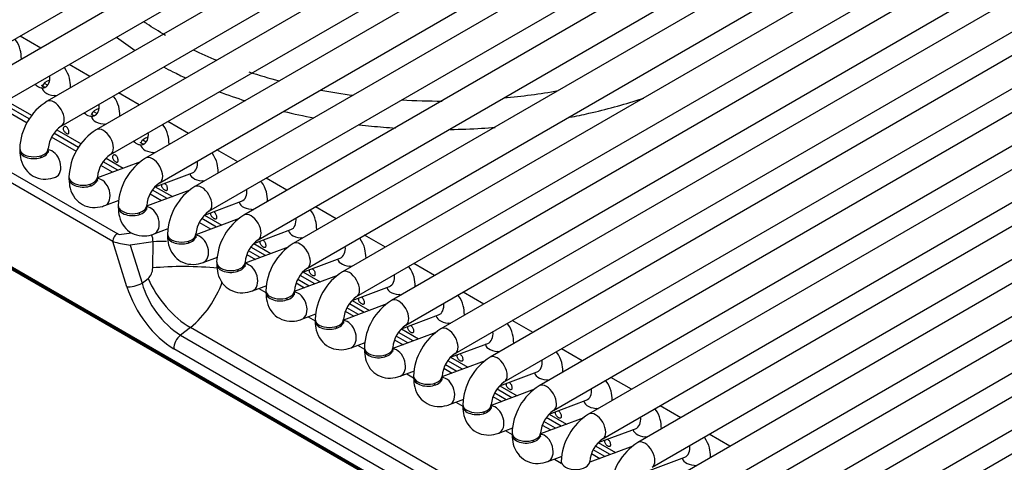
# Model space of a CAD drawing. Header units: millimetres. Extents: x 0 to 287, y 0 to 200.
# Tile 21 of 33: x 205.43 to 214.07, y 92.68 to 96.56. Entities that reach past the tile are written whole.
import ezdxf

# ---------------------------------------------------------------- set-up
doc = ezdxf.new("R2010")
doc.units = ezdxf.units.MM
doc.layers.add('134.132_BW4_CTM-', color=7, linetype='Continuous')
doc.layers.add('Standard', color=7, linetype='Continuous')

# ---------------------------------------------------------------- blocks, each defined once
blk = doc.blocks.new('SE')
at = {"layer": '134.132_BW4_CTM-', "color": 7, "linetype": 'Continuous'}
for p, q in [((194.2023, 101.6625), (206.2866, 94.6856)), ((206.2421, 94.6184), (194.1579, 101.5952)), ((204.9267, 96.1309), (214.0484, 101.3973)), ((214.3554, 101.3643), (205.2337, 96.0979)), ((205.3587, 95.8814), (214.4804, 101.1478)), ((214.7875, 101.1149), (205.6658, 95.8485)), ((223.0677, 84.168), (194.0056, 100.947)), ((194.0067, 100.9375), (223.0688, 84.1585)), ((194.0168, 100.9194), (223.0788, 84.1404)), ((205.7908, 95.632), (214.9125, 100.8984)), ((215.2195, 100.8655), (206.0978, 95.599)), ((206.2228, 95.3825), (215.3445, 100.6489)), ((215.6515, 100.616), (206.5299, 95.3496)), ((206.6549, 95.1331), (215.7765, 100.3995)), ((216.0836, 100.3666), (206.9619, 95.1002)), ((207.0869, 94.8837), (216.2086, 100.1501)), ((216.5156, 100.1171), (207.3939, 94.8507)), ((207.5189, 94.6342), (216.6406, 99.9006)), ((216.9477, 99.8677), (207.826, 94.6013)), ((207.951, 94.3848), (217.0727, 99.6512)), ((217.3797, 99.6183), (208.258, 94.3519)), ((208.383, 94.1353), (217.5047, 99.4017)), ((217.8118, 99.3688), (208.6901, 94.1024)), ((208.8151, 93.8859), (217.9368, 99.1523)), ((218.2438, 99.1194), (209.1221, 93.853)), ((209.2471, 93.6365), (218.3688, 98.9029)), ((218.6758, 98.8699), (209.5542, 93.6035)), ((209.6792, 93.387), (218.8008, 98.6534)), ((219.1079, 98.6205), (209.9862, 93.3541)), ((210.1112, 93.1376), (219.2329, 98.404)), ((219.5399, 98.3711), (210.4182, 93.1047)), ((210.5432, 92.8881), (219.6649, 98.1545)), ((219.972, 98.1216), (210.8503, 92.8552)), ((210.9753, 92.6387), (220.097, 97.9051)), ((220.404, 97.8722), (211.2823, 92.6058)), ((211.4073, 92.3893), (220.529, 97.6557)), ((220.836, 97.6227), (211.7144, 92.3563)), ((211.8394, 92.1398), (220.961, 97.4062)), ((221.2681, 97.3733), (212.1464, 92.1069)), ((212.2714, 91.8904), (221.3931, 97.1568)), ((221.7001, 97.1239), (212.5785, 91.8575)), ((205.6109, 96.3157), (205.4289, 96.4208)), ((206.0429, 96.0662), (205.8609, 96.1713)), ((205.6423, 96.0089), (205.6731, 95.9911)), ((205.6242, 95.961), (205.6142, 95.9668)), ((206.475, 95.8168), (206.2929, 95.9219)), ((205.3195, 95.8482), (205.5346, 95.724)), ((205.7424, 95.8927), (205.7317, 95.8989)), ((205.4921, 95.6577), (205.274, 95.7836)), ((205.5094, 95.694), (205.2951, 95.8177)), ((206.0743, 95.7595), (206.1051, 95.7417)), ((206.0562, 95.7116), (206.0463, 95.7173)), ((206.907, 95.5674), (206.725, 95.6725)), ((205.9414, 95.4445), (205.7271, 95.5682)), ((205.7516, 95.5988), (205.9667, 95.4746)), ((206.1745, 95.6433), (206.1638, 95.6495)), ((205.9241, 95.4082), (205.7061, 95.5341)), ((206.5064, 95.51), (206.5372, 95.4922)), ((206.4882, 95.4621), (206.4783, 95.4679)), ((206.6065, 95.3939), (206.5958, 95.4)), ((207.3391, 95.3179), (207.157, 95.423)), ((206.4872, 95.3187), (206.1078, 95.1769)), ((206.2882, 95.2443), (206.1592, 95.3188)), ((206.1836, 95.3493), (206.3351, 95.2619)), ((206.2395, 95.2261), (206.1381, 95.2847)), ((206.6155, 95.0998), (206.9419, 95.2217)), ((206.9203, 95.2127), (206.9193, 95.2133)), ((207.0385, 95.1444), (207.0279, 95.1506)), ((207.7711, 95.0685), (207.5891, 95.1736)), ((206.9192, 95.0692), (206.5399, 94.9275)), ((206.7202, 94.9949), (206.5912, 95.0693)), ((206.6158, 95.0998), (206.7672, 95.0124)), ((206.1734, 94.9345), (206.2982, 94.9812)), ((206.6716, 94.9767), (206.5702, 95.0353)), ((207.0476, 94.8503), (207.3739, 94.9723)), ((207.3523, 94.9633), (207.3513, 94.9638)), ((207.4706, 94.895), (207.4599, 94.9011)), ((208.2032, 94.819), (208.0211, 94.9241)), ((207.3513, 94.8198), (206.9719, 94.678)), ((207.1523, 94.7454), (207.0233, 94.8199)), ((207.0478, 94.8504), (207.1992, 94.763)), ((206.6054, 94.6851), (206.7303, 94.7317)), ((207.1036, 94.7272), (207.0022, 94.7858)), ((207.4796, 94.6009), (207.806, 94.7229)), ((207.7844, 94.7138), (207.7834, 94.7144)), ((206.3669, 94.2218), (206.2421, 94.6184)), ((206.2985, 94.6799), (206.4065, 94.6961)), ((207.9026, 94.6455), (207.892, 94.6517)), ((208.6352, 94.5696), (208.4532, 94.6747)), ((206.597, 94.6159), (206.3952, 94.5856)), ((206.3952, 94.5856), (206.4995, 94.254)), ((206.5936, 94.3867), (206.597, 94.6159)), ((207.7833, 94.5704), (207.404, 94.4286)), ((207.5357, 94.4778), (207.4342, 94.5364)), ((207.5843, 94.496), (207.4553, 94.5705)), ((207.4798, 94.601), (207.6313, 94.5135)), ((207.0375, 94.4356), (207.1623, 94.4823)), ((207.4194, 94.5054), (207.4941, 94.4623)), ((207.9117, 94.3514), (208.238, 94.4734)), ((208.2164, 94.4644), (208.2154, 94.465)), ((208.3347, 94.3961), (208.324, 94.4023)), ((209.0672, 94.3202), (208.8852, 94.4253)), ((206.4995, 94.254), (206.5526, 94.2954)), ((208.2154, 94.3209), (207.836, 94.1791)), ((207.9677, 94.2284), (207.8663, 94.2869)), ((208.0164, 94.2465), (207.8874, 94.321)), ((207.9119, 94.3515), (208.0633, 94.2641)), ((207.4695, 94.1862), (207.5944, 94.2328)), ((207.5261, 94.2073), (207.5868, 94.1723)), ((207.8514, 94.256), (207.9262, 94.2128)), ((208.3437, 94.102), (208.6701, 94.224)), ((208.6484, 94.2149), (208.6474, 94.2155)), ((208.3439, 94.1021), (208.4954, 94.0147)), ((208.7667, 94.1467), (208.756, 94.1528)), ((209.4993, 94.0707), (209.3172, 94.1758)), ((208.6474, 94.0715), (208.268, 93.9297)), ((208.3998, 93.9789), (208.2983, 94.0375)), ((208.4484, 93.9971), (208.3194, 94.0716)), ((207.9016, 93.9367), (208.0264, 93.9834)), ((207.9582, 93.9579), (208.0188, 93.9229)), ((208.2835, 94.0066), (208.3582, 93.9634)), ((208.7757, 93.8526), (209.1021, 93.9745)), ((209.0805, 93.9655), (209.0795, 93.9661)), ((209.9313, 93.8213), (209.7493, 93.9264)), ((206.9242, 93.8647), (206.8377, 93.7971)), ((210.4286, 91.8414), (206.9242, 93.8647)), ((208.776, 93.8526), (208.9274, 93.7652)), ((209.1988, 93.8972), (209.1881, 93.9034)), ((206.8377, 93.7971), (210.3421, 91.7739)), ((209.0794, 93.822), (208.7001, 93.6803)), ((208.7155, 93.7571), (208.7903, 93.714)), ((208.8318, 93.7295), (208.7304, 93.7881)), ((208.8804, 93.7477), (208.7514, 93.8221)), ((210.2837, 91.6555), (206.7793, 93.6788)), ((208.3336, 93.6873), (208.4584, 93.734)), ((208.3902, 93.7085), (208.4508, 93.6735)), ((209.2078, 93.6031), (209.5341, 93.7251)), ((209.5125, 93.7161), (209.5115, 93.7166)), ((210.3634, 93.5718), (210.1813, 93.6769)), ((209.208, 93.6032), (209.3594, 93.5158)), ((209.6308, 93.6478), (209.6201, 93.6539)), ((209.5115, 93.5726), (209.1321, 93.4308)), ((209.1475, 93.5077), (209.2223, 93.4645)), ((209.2638, 93.48), (209.1624, 93.5386)), ((209.3125, 93.4982), (209.1835, 93.5727)), ((208.7656, 93.4379), (208.8905, 93.4845)), ((208.8222, 93.459), (208.8829, 93.424)), ((209.6398, 93.3537), (209.9662, 93.4757)), ((209.9446, 93.4666), (209.9436, 93.4672)), ((210.7954, 93.3224), (210.6134, 93.4275)), ((209.9435, 93.3232), (209.5642, 93.1814)), ((209.7445, 93.2488), (209.6155, 93.3233)), ((209.6401, 93.3538), (209.7915, 93.2663)), ((210.0628, 93.3983), (210.0522, 93.4045)), ((209.1977, 93.1884), (209.3225, 93.2351)), ((209.5796, 93.2582), (209.6543, 93.2151)), ((209.6959, 93.2306), (209.5944, 93.2892)), ((209.2543, 93.2096), (209.3149, 93.1746)), ((210.0719, 93.1042), (210.3982, 93.2262)), ((210.3766, 93.2172), (210.3756, 93.2178)), ((210.4949, 93.1489), (210.4842, 93.1551)), ((211.2274, 93.073), (211.0454, 93.1781)), ((210.3756, 93.0737), (209.9962, 92.9319)), ((210.1766, 92.9993), (210.0476, 93.0738)), ((210.0721, 93.1043), (210.2235, 93.0169)), ((209.6297, 92.939), (209.7546, 92.9856)), ((210.0116, 93.0088), (210.0864, 92.9656)), ((210.1279, 92.9812), (210.0265, 93.0397)), ((210.5039, 92.8548), (210.8303, 92.9768)), ((209.6863, 92.9601), (209.747, 92.9251)), ((210.8087, 92.9677), (210.8077, 92.9683)), ((210.9269, 92.8995), (210.9162, 92.9056)), ((211.6595, 92.8235), (211.4774, 92.9286)), ((210.8076, 92.8243), (210.4283, 92.6825)), ((210.6086, 92.7499), (210.4796, 92.8244)), ((210.5041, 92.8549), (210.6556, 92.7675)), ((210.0618, 92.6895), (210.1866, 92.7362)), ((210.4437, 92.7594), (210.5184, 92.7162)), ((210.56, 92.7317), (210.4585, 92.7903)), ((210.936, 92.6054), (211.2623, 92.7273)), ((211.2407, 92.7183), (211.2397, 92.7189)), ((210.1184, 92.7107), (210.179, 92.6757))]:
    blk.add_line(p, q, dxfattribs=at)
for centre, radius, start, end in [((208.6075, 99.772), 3.8482, 244.45321, 247.82456), ((209.0245, 101.0539), 5.1962, 252.19998, 255.30367), ((209.0245, 101.0539), 5.1962, 259.40188, 262.56658), ((209.2946, 100.597), 4.7326, 274.60088, 280.42575), ((205.937, 95.4156), 0.5108, 122.06618, 177.93382), ((209.1113, 100.826), 4.9748, 266.18962, 270.24815), ((205.9421, 95.4127), 0.2664, 124.59893, 175.40107), ((206.369, 95.1662), 0.5108, 122.06618, 177.93382), ((206.3741, 95.1632), 0.2664, 124.59893, 175.40107), ((206.801, 94.9168), 0.5108, 122.06618, 177.93382), ((206.8061, 94.9138), 0.2664, 124.59893, 175.40107), ((207.2331, 94.6673), 0.5108, 122.06618, 177.93382), ((207.2382, 94.6644), 0.2664, 124.59893, 175.40107), ((207.6651, 94.4179), 0.5108, 122.06618, 177.93382), ((206.6921, 93.604), 1.0164, 88.82207, 95.3701), ((207.6702, 94.4149), 0.2664, 124.59893, 175.40107), ((208.0972, 94.1684), 0.5108, 122.06618, 177.93382), ((208.1023, 94.1655), 0.2664, 124.59893, 175.40107), ((208.5292, 93.919), 0.5108, 122.06618, 177.93382), ((207.2828, 94.4802), 0.8153, 196.1074, 236.90599), ((206.3325, 94.5769), 0.926, 309.7196, 340.25408), ((208.5343, 93.9161), 0.2664, 124.59893, 175.40107), ((208.9612, 93.6696), 0.5108, 122.06618, 177.93382), ((208.9664, 93.6666), 0.2664, 124.59893, 175.40107), ((209.3933, 93.4201), 0.5108, 122.06618, 177.93382), ((209.3984, 93.4172), 0.2664, 124.59893, 175.40107), ((209.8253, 93.1707), 0.5108, 122.06618, 177.93382), ((209.8304, 93.1677), 0.2664, 124.59893, 175.40107), ((210.2574, 92.9212), 0.5108, 122.06618, 177.93382), ((210.2625, 92.9183), 0.2664, 124.59893, 175.40107), ((210.6894, 92.6718), 0.5108, 122.06618, 177.93382), ((210.6945, 92.6689), 0.2664, 124.59893, 175.40107), ((211.1215, 92.4224), 0.5108, 122.06618, 177.93382)]:
    blk.add_arc(centre, radius, start, end, dxfattribs=at)
for centre, major_axis, ratio, start_param, end_param in [((205.316, 96.2199), (-0.125, 0), 0.57735, 3.109453, 3.141444), ((205.7481, 95.9705), (-0.125, 0), 0.57735, 5.194375, 6.084266), ((205.602, 96.0871), (0.0438, -0.1171), 0.668835, 0, 1.209241), ((205.602, 96.0871), (0.0438, -0.1171), 0.668835, 5.297032, 6.283185), ((205.7481, 95.9705), (-0.125, 0), 0.57735, 0.055036, 1.602936), ((205.7481, 95.9705), (-0.125, 0), 0.57735, 3.109453, 3.141444), ((205.7283, 95.7402), (-0.0625, 0.1083), 0.57735, 3.149658, 6.283185), ((206.034, 95.8377), (0.0438, -0.1171), 0.668835, 5.297032, 6.283185), ((206.1801, 95.721), (-0.125, 0), 0.57735, 5.194375, 6.084266), ((206.034, 95.8377), (0.0438, -0.1171), 0.668835, 0, 1.209241), ((206.1801, 95.721), (-0.125, 0), 0.57735, 0.055036, 1.602936), ((206.1801, 95.721), (-0.125, 0), 0.57735, 3.109453, 3.141444), ((206.1603, 95.4908), (-0.0625, 0.1083), 0.57735, 3.149658, 6.283185), ((206.4661, 95.5883), (0.0438, -0.1171), 0.668835, 0, 1.209241), ((206.4661, 95.5883), (0.0438, -0.1171), 0.668835, 5.297032, 6.283185), ((206.6122, 95.4716), (-0.125, 0), 0.57735, 5.194375, 6.084266), ((205.5515, 95.434), (-0.125, 0), 0.57735, 0, 3.133528), ((205.5515, 95.4177), (-0.125, 0), 0.57735, 6.169805, 6.283185), ((205.5515, 95.4177), (-0.125, 0), 0.57735, 0, 3.254972), ((205.6976, 95.301), (0.0438, -0.1171), 0.668835, 0, 2.890321), ((206.6122, 95.4716), (-0.125, 0), 0.57735, 0.055036, 1.602936), ((206.6122, 95.4716), (-0.125, 0), 0.57735, 3.109453, 3.141444), ((205.6976, 95.301), (0.0438, -0.1171), 0.668835, 3.845008, 4.015226), ((206.5924, 95.2414), (-0.0625, 0.1083), 0.57735, 3.149658, 6.283185), ((206.8981, 95.3388), (0.0438, -0.1171), 0.668835, 0, 1.209241), ((207.0442, 95.2221), (-0.125, 0), 0.57735, 3.109453, 3.141444), ((205.6976, 95.301), (0.0438, -0.1171), 0.668835, 6.258787, 6.283185), ((205.9835, 95.1846), (-0.125, 0), 0.57735, 0, 3.133528), ((205.9835, 95.1683), (-0.125, 0), 0.57735, 6.169805, 6.283185), ((205.9835, 95.1683), (-0.125, 0), 0.57735, 0, 3.254972), ((206.1296, 95.0516), (0.0438, -0.1171), 0.668835, 0, 2.890321), ((207.0442, 95.2221), (-0.125, 0), 0.57735, 0.131082, 1.602936), ((206.1296, 95.0516), (0.0438, -0.1171), 0.668835, 3.845008, 4.015226), ((207.0244, 94.9919), (-0.0625, 0.1083), 0.57735, 3.149658, 6.283185), ((207.3302, 95.0894), (0.0438, -0.1171), 0.668835, 0, 1.209241), ((207.4762, 94.9727), (-0.125, 0), 0.57735, 0.131082, 1.602936), ((207.4762, 94.9727), (-0.125, 0), 0.57735, 3.109453, 3.141444), ((206.1296, 95.0516), (0.0438, -0.1171), 0.668835, 6.258787, 6.283185), ((206.4156, 94.9352), (-0.125, 0), 0.57735, 0, 3.133528), ((206.4156, 94.9188), (-0.125, 0), 0.57735, 6.169805, 6.283185), ((206.4156, 94.9188), (-0.125, 0), 0.57735, 0, 3.254972), ((206.5617, 94.8022), (0.0438, -0.1171), 0.668835, 0, 2.890321), ((206.5617, 94.8022), (0.0438, -0.1171), 0.668835, 3.845008, 4.015226), ((207.4564, 94.7425), (-0.0625, 0.1083), 0.57735, 3.149658, 6.283185), ((207.7622, 94.8399), (0.0438, -0.1171), 0.668835, 0, 1.209241), ((207.9083, 94.7233), (-0.125, 0), 0.57735, 0.131082, 1.602936), ((207.9083, 94.7233), (-0.125, 0), 0.57735, 3.109453, 3.141444), ((206.2774, 94.6409), (-0.025, -0.0433), 0.57735, 3.665191, 5.550147), ((206.3176, 94.6481), (-0.103, -0.0038), 0.389194, 0.735283, 1.013146), ((206.3267, 94.6928), (-0.0549, 0.0112), 0.364441, 0.827679, 1.105542), ((206.5349, 94.6287), (0.0148, -0.0989), 0.609324, 1.350146, 2.00593), ((206.5617, 94.8022), (0.0438, -0.1171), 0.668835, 6.258787, 6.283185), ((206.8476, 94.6857), (-0.125, 0), 0.57735, 0, 3.133528), ((206.8476, 94.6694), (-0.125, 0), 0.57735, 6.169805, 6.283185), ((206.8476, 94.6694), (-0.125, 0), 0.57735, 0, 3.254972), ((206.9937, 94.5527), (0.0438, -0.1171), 0.668835, 3.845008, 4.015226), ((206.9937, 94.5527), (0.0438, -0.1171), 0.668835, 0, 2.890321), ((207.8885, 94.493), (-0.0625, 0.1083), 0.57735, 3.149658, 6.283185), ((206.3332, 94.5985), (-0.1119, 0.0226), 0.003163, 0.908388, 2.158983), ((208.1943, 94.5905), (0.0438, -0.1171), 0.668835, 0, 1.209241), ((208.3403, 94.4738), (-0.125, 0), 0.57735, 0.131082, 1.602936), ((208.3403, 94.4738), (-0.125, 0), 0.57735, 3.109453, 3.141444), ((206.5141, 94.3838), (-0.0089, -0.1036), 0.763081, 0.616767, 1.663964), ((206.9039, 94.3226), (0.4999, -0.0073), 0.152253, 1.024993, 2.242402), ((206.9937, 94.5527), (0.0438, -0.1171), 0.668835, 6.258787, 6.283185), ((207.2797, 94.4363), (-0.125, 0), 0.57735, 0, 3.133528), ((207.2797, 94.42), (-0.125, 0), 0.57735, 6.169805, 6.283185), ((207.2797, 94.42), (-0.125, 0), 0.57735, 0, 3.254972), ((207.4258, 94.3033), (0.0438, -0.1171), 0.668835, 3.845008, 4.015226), ((207.4258, 94.3033), (0.0438, -0.1171), 0.668835, 0, 2.890321), ((208.3205, 94.2436), (-0.0625, 0.1083), 0.57735, 3.149658, 6.283185), ((206.8628, 94.2313), (-0.3077, 0.3941), 0.468323, 1.066804, 2.282914), ((208.6263, 94.3411), (0.0438, -0.1171), 0.668835, 0, 1.209241), ((206.4375, 94.2668), (0.0954, 0.03), 0.370322, 3.770373, 5.298832), ((206.757, 94.1588), (-0.3209, 0.5095), 0.546518, 1.12216, 2.33827), ((207.4258, 94.3033), (0.0438, -0.1171), 0.668835, 6.258787, 6.283185), ((207.7117, 94.1869), (-0.125, 0), 0.57735, 0, 3.133528), ((208.7724, 94.2244), (-0.125, 0), 0.57735, 0.131082, 1.602936), ((208.7724, 94.2244), (-0.125, 0), 0.57735, 3.109453, 3.141444), ((207.7117, 94.1705), (-0.125, 0), 0.57735, 6.169805, 6.283185), ((207.7117, 94.1705), (-0.125, 0), 0.57735, 0, 3.254972), ((207.8578, 94.0538), (0.0438, -0.1171), 0.668835, 3.845008, 4.015226), ((207.8578, 94.0538), (0.0438, -0.1171), 0.668835, 0, 2.890321), ((208.7526, 93.9942), (-0.0625, 0.1083), 0.57735, 3.149658, 6.283185), ((209.0583, 94.0916), (0.0438, -0.1171), 0.668835, 0, 1.209241), ((207.8578, 94.0538), (0.0438, -0.1171), 0.668835, 6.258787, 6.283185), ((208.1438, 93.9374), (-0.125, 0), 0.57735, 0, 3.133528), ((208.1438, 93.9211), (-0.125, 0), 0.57735, 6.169805, 6.283185), ((208.1438, 93.9211), (-0.125, 0), 0.57735, 0, 3.254972), ((209.2044, 93.9749), (-0.125, 0), 0.57735, 0.131082, 1.602936), ((209.2044, 93.9749), (-0.125, 0), 0.57735, 3.109453, 3.141444), ((208.2898, 93.8044), (0.0438, -0.1171), 0.668835, 3.845008, 4.015226), ((208.2898, 93.8044), (0.0438, -0.1171), 0.668835, 0, 2.890321), ((209.1846, 93.7447), (-0.0625, 0.1083), 0.57735, 3.149658, 6.283185), ((206.8499, 93.7238), (-0.05, -0.0866), 0.57735, 4.101524, 5.550147), ((209.4904, 93.8422), (0.0438, -0.1171), 0.668835, 0, 1.209241), ((208.2898, 93.8044), (0.0438, -0.1171), 0.668835, 6.258787, 6.283185), ((208.5758, 93.688), (-0.125, 0), 0.57735, 0, 3.133528), ((208.5758, 93.6716), (-0.125, 0), 0.57735, 6.169805, 6.283185), ((208.5758, 93.6716), (-0.125, 0), 0.57735, 0, 3.254972), ((208.7219, 93.555), (0.0438, -0.1171), 0.668835, 0, 2.890321), ((209.6365, 93.7255), (-0.125, 0), 0.57735, 0.131082, 1.602936), ((209.6365, 93.7255), (-0.125, 0), 0.57735, 3.109453, 3.141444), ((208.7219, 93.555), (0.0438, -0.1171), 0.668835, 3.845008, 4.015226), ((209.6167, 93.4953), (-0.0625, 0.1083), 0.57735, 3.149658, 6.283185), ((209.9224, 93.5927), (0.0438, -0.1171), 0.668835, 0, 1.209241), ((208.7219, 93.555), (0.0438, -0.1171), 0.668835, 6.258787, 6.283185), ((209.0078, 93.4385), (-0.125, 0), 0.57735, 0, 3.133528), ((209.0078, 93.4222), (-0.125, 0), 0.57735, 6.169805, 6.283185), ((209.0078, 93.4222), (-0.125, 0), 0.57735, 0, 3.254972), ((209.1539, 93.3055), (0.0438, -0.1171), 0.668835, 0, 2.890321), ((210.0685, 93.4761), (-0.125, 0), 0.57735, 0.131082, 1.602936), ((210.0685, 93.4761), (-0.125, 0), 0.57735, 3.109453, 3.141444), ((209.1539, 93.3055), (0.0438, -0.1171), 0.668835, 3.845008, 4.015226), ((210.0487, 93.2458), (-0.0625, 0.1083), 0.57735, 3.149658, 6.283185), ((210.3545, 93.3433), (0.0438, -0.1171), 0.668835, 0, 1.209241), ((209.1539, 93.3055), (0.0438, -0.1171), 0.668835, 6.258787, 6.283185), ((209.4399, 93.1891), (-0.125, 0), 0.57735, 0, 3.133528), ((209.4399, 93.1728), (-0.125, 0), 0.57735, 6.169805, 6.283185), ((209.4399, 93.1728), (-0.125, 0), 0.57735, 0, 3.254972), ((209.586, 93.0561), (0.0438, -0.1171), 0.668835, 0, 2.890321), ((210.5005, 93.2266), (-0.125, 0), 0.57735, 0.131082, 1.602936), ((210.5005, 93.2266), (-0.125, 0), 0.57735, 3.109453, 3.141444), ((209.586, 93.0561), (0.0438, -0.1171), 0.668835, 3.845008, 4.015226), ((210.4807, 92.9964), (-0.0625, 0.1083), 0.57735, 3.149658, 6.283185), ((210.7865, 93.0939), (0.0438, -0.1171), 0.668835, 0, 1.209241), ((210.9326, 92.9772), (-0.125, 0), 0.57735, 3.109453, 3.141444), ((209.586, 93.0561), (0.0438, -0.1171), 0.668835, 6.258787, 6.283185), ((209.8719, 92.9397), (-0.125, 0), 0.57735, 0, 3.133528), ((209.8719, 92.9233), (-0.125, 0), 0.57735, 6.169805, 6.283185), ((209.8719, 92.9233), (-0.125, 0), 0.57735, 0, 3.254972), ((210.018, 92.8066), (0.0438, -0.1171), 0.668835, 0, 2.890321), ((210.9326, 92.9772), (-0.125, 0), 0.57735, 0.131082, 1.602936), ((210.018, 92.8066), (0.0438, -0.1171), 0.668835, 3.845008, 4.015226), ((210.9128, 92.747), (-0.0625, 0.1083), 0.57735, 3.149658, 6.283185), ((211.2185, 92.8444), (0.0438, -0.1171), 0.668835, 0, 1.209241), ((211.3646, 92.7277), (-0.125, 0), 0.57735, 0.131082, 1.602936), ((211.3646, 92.7277), (-0.125, 0), 0.57735, 3.109453, 3.141444), ((210.018, 92.8066), (0.0438, -0.1171), 0.668835, 6.258787, 6.283185), ((210.304, 92.6902), (-0.125, 0), 0.57735, 0, 3.133528)]:
    blk.add_ellipse(centre, major_axis=major_axis, ratio=ratio, start_param=start_param, end_param=end_param, dxfattribs=at)
for points, knots in [([(206.7058, 96.4266), (206.6446, 96.4632), (206.5828, 96.5006), (206.5223, 96.5412), (206.5125, 96.5479)], [0, 0, 0, 0, 0.01599513, 0.01910466, 0.01910466, 0.01910466, 0.01910466]), ([(205.441, 96.2199), (205.4395, 96.2499), (205.4349, 96.3065), (205.4076, 96.3648), (205.3852, 96.3926), (205.3833, 96.3949)], [0, 0, 0, 0, 0.1705512, 0.3794544, 0.3978867, 0.3978867, 0.3978867, 0.3978867]), ([(205.8731, 95.9705), (205.8715, 96.0005), (205.867, 96.057), (205.8396, 96.1154), (205.8172, 96.1432), (205.8154, 96.1454)], [0, 0, 0, 0, 0.1705512, 0.3794544, 0.3978867, 0.3978867, 0.3978867, 0.3978867]), ([(206.6891, 96.1505), (206.7162, 96.136), (206.7788, 96.1032), (206.8458, 96.071), (206.8853, 96.0528)], [0.01176681, 0.01176681, 0.01176681, 0.01176681, 0.0209763, 0.03330621, 0.03330621, 0.03330621, 0.03330621]), ([(205.6458, 95.97), (205.649, 95.9706), (205.6546, 95.9721), (205.6378, 95.9717), (205.622, 95.9858), (205.6209, 95.9892), (205.6209, 95.9893)], [0, 0, 0, 0, 0.1741, 0.3624265, 0.6529439, 0.7466595, 0.7466595, 0.7466595, 0.7466595]), ([(206.3051, 95.721), (206.3035, 95.751), (206.299, 95.8076), (206.2717, 95.866), (206.2493, 95.8938), (206.2474, 95.896)], [0, 0, 0, 0, 0.1705512, 0.3794544, 0.3978867, 0.3978867, 0.3978867, 0.3978867]), ([(210.253, 95.7083), (210.3098, 95.7192), (210.5188, 95.763), (210.7351, 95.822), (210.8908, 95.873), (210.9049, 95.8777)], [0.32391807, 0.32391807, 0.32391807, 0.32391807, 0.33857674, 0.37829791, 0.38226629, 0.38226629, 0.38226629, 0.38226629]), ([(206.0778, 95.7206), (206.081, 95.7212), (206.0866, 95.7226), (206.0699, 95.7223), (206.054, 95.7363), (206.0529, 95.7397), (206.0529, 95.7398)], [0, 0, 0, 0, 0.1741, 0.3624265, 0.6529439, 0.7466595, 0.7466595, 0.7466595, 0.7466595]), ([(205.8365, 95.6247), (205.8397, 95.6228), (205.8458, 95.6173), (205.8528, 95.6055), (205.8568, 95.5921), (205.8581, 95.5793), (205.8568, 95.5695), (205.8528, 95.5638), (205.8458, 95.5632), (205.8367, 95.5669), (205.8263, 95.5745), (205.8166, 95.5847), (205.8099, 95.5965), (205.8073, 95.6086), (205.8098, 95.6191), (205.8166, 95.6264), (205.8263, 95.6286), (205.8332, 95.6266), (205.8365, 95.6247)], [0, 0, 0, 0, 0.062539, 0.125004, 0.187443, 0.249944, 0.312502, 0.375006, 0.437465, 0.499972, 0.562454, 0.624887, 0.687405, 0.749983, 0.812486, 0.874932, 0.937434, 1, 1, 1, 1]), ([(206.7372, 95.4716), (206.7356, 95.5016), (206.7311, 95.5581), (206.7037, 95.6165), (206.6813, 95.6443), (206.6795, 95.6465)], [0, 0, 0, 0, 0.1705512, 0.3794544, 0.3978867, 0.3978867, 0.3978867, 0.3978867]), ([(208.4063, 95.6428), (208.4417, 95.6387), (208.5469, 95.6273), (208.6528, 95.6186), (208.7233, 95.6141)], [0.171052, 0.171052, 0.171052, 0.171052, 0.17989504, 0.19727607, 0.19727607, 0.19727607, 0.19727607]), ([(209.2035, 95.602), (209.2959, 95.6033), (209.4275, 95.6081), (209.5584, 95.6171), (209.5975, 95.6201)], [0.23657654, 0.23657654, 0.23657654, 0.23657654, 0.25922155, 0.26887876, 0.26887876, 0.26887876, 0.26887876]), ([(206.5098, 95.4712), (206.513, 95.4717), (206.5187, 95.4732), (206.5019, 95.4728), (206.4861, 95.4869), (206.485, 95.4903), (206.485, 95.4904)], [0, 0, 0, 0, 0.1741, 0.3624265, 0.6529439, 0.7466595, 0.7466595, 0.7466595, 0.7466595]), ([(205.4265, 95.4177), (205.4281, 95.3877), (205.4326, 95.3312), (205.4717, 95.2477), (205.5434, 95.186), (205.6309, 95.1611), (205.7005, 95.1699), (205.7335, 95.1812), (205.7413, 95.1839)], [0, 0, 0, 0, 0.170551, 0.379454, 0.568444, 0.764766, 0.951665, 1, 1, 1, 1]), ([(205.6787, 95.3989), (205.6787, 95.3988), (205.678, 95.4005), (205.6773, 95.4103), (205.6765, 95.4177)], [0.7466595, 0.7466595, 0.7466595, 0.7466595, 0.8371817, 1, 1, 1, 1]), ([(207.1692, 95.2221), (207.1676, 95.2521), (207.1631, 95.3087), (207.1357, 95.3671), (207.1134, 95.3949), (207.1115, 95.3971)], [0, 0, 0, 0, 0.1705512, 0.3794544, 0.3978867, 0.3978867, 0.3978867, 0.3978867]), ([(206.2685, 95.3753), (206.2718, 95.3734), (206.2779, 95.3679), (206.2848, 95.3561), (206.2888, 95.3426), (206.2902, 95.3299), (206.2888, 95.32), (206.2848, 95.3144), (206.2779, 95.3138), (206.2687, 95.3175), (206.2584, 95.325), (206.2487, 95.3352), (206.2419, 95.3471), (206.2394, 95.3592), (206.2419, 95.3697), (206.2487, 95.377), (206.2583, 95.3792), (206.2653, 95.3771), (206.2685, 95.3753)], [0, 0, 0, 0, 0.062539, 0.125004, 0.187443, 0.249944, 0.312502, 0.375006, 0.437465, 0.499972, 0.562454, 0.624887, 0.687405, 0.749983, 0.812486, 0.874932, 0.937434, 1, 1, 1, 1]), ([(205.8585, 95.1683), (205.8601, 95.1383), (205.8647, 95.0817), (205.9037, 94.9983), (205.9755, 94.9366), (206.0629, 94.9117), (206.1325, 94.9204), (206.1655, 94.9317), (206.1734, 94.9345)], [0, 0, 0, 0, 0.170551, 0.379454, 0.568444, 0.764766, 0.951665, 1, 1, 1, 1]), ([(206.1107, 95.1495), (206.1107, 95.1494), (206.11, 95.151), (206.1093, 95.1608), (206.1085, 95.1683)], [0.7466595, 0.7466595, 0.7466595, 0.7466595, 0.8371817, 1, 1, 1, 1]), ([(207.6012, 94.9727), (207.5997, 95.0027), (207.5951, 95.0593), (207.5678, 95.1177), (207.5454, 95.1454), (207.5435, 95.1477)], [0, 0, 0, 0, 0.1705512, 0.3794544, 0.3978867, 0.3978867, 0.3978867, 0.3978867]), ([(206.7006, 95.1258), (206.7038, 95.1239), (206.7099, 95.1184), (206.7169, 95.1067), (206.7208, 95.0932), (206.7222, 95.0804), (206.7208, 95.0706), (206.7169, 95.0649), (206.7099, 95.0643), (206.7008, 95.068), (206.6904, 95.0756), (206.6807, 95.0858), (206.674, 95.0977), (206.6714, 95.1098), (206.6734, 95.118), (206.6759, 95.1218), (206.6766, 95.1227)], [0, 0, 0, 0, 0.0625386, 0.1250043, 0.1874434, 0.2499438, 0.3125019, 0.3750058, 0.4374653, 0.4999717, 0.5624542, 0.6248873, 0.6874045, 0.7499831, 0.8124864, 0.8350851, 0.8350851, 0.8350851, 0.8350851]), ([(206.2906, 94.9188), (206.2922, 94.8888), (206.2967, 94.8323), (206.3358, 94.7489), (206.4075, 94.6871), (206.495, 94.6622), (206.5646, 94.671), (206.5975, 94.6823), (206.6054, 94.6851)], [0, 0, 0, 0, 0.170551, 0.379454, 0.568444, 0.764766, 0.951665, 1, 1, 1, 1]), ([(206.5428, 94.9), (206.5428, 94.8999), (206.5421, 94.9016), (206.5414, 94.9114), (206.5406, 94.9188)], [0.7466595, 0.7466595, 0.7466595, 0.7466595, 0.8371817, 1, 1, 1, 1]), ([(208.0333, 94.7233), (208.0317, 94.7533), (208.0272, 94.8098), (207.9998, 94.8682), (207.9774, 94.896), (207.9756, 94.8982)], [0, 0, 0, 0, 0.1705512, 0.3794544, 0.3978867, 0.3978867, 0.3978867, 0.3978867]), ([(207.1326, 94.8764), (207.1359, 94.8745), (207.142, 94.869), (207.1489, 94.8572), (207.1529, 94.8437), (207.1543, 94.831), (207.1529, 94.8212), (207.1489, 94.8155), (207.142, 94.8149), (207.1328, 94.8186), (207.1224, 94.8261), (207.1128, 94.8363), (207.106, 94.8482), (207.1035, 94.8603), (207.1054, 94.8686), (207.1079, 94.8723), (207.1086, 94.8733)], [0, 0, 0, 0, 0.0625386, 0.1250043, 0.1874434, 0.2499438, 0.3125019, 0.3750058, 0.4374653, 0.4999717, 0.5624542, 0.6248873, 0.6874045, 0.7499831, 0.8124864, 0.8350851, 0.8350851, 0.8350851, 0.8350851]), ([(206.7226, 94.6694), (206.7242, 94.6394), (206.7287, 94.5828), (206.7678, 94.4994), (206.8395, 94.4377), (206.927, 94.4128), (206.9966, 94.4216), (207.0296, 94.4328), (207.0375, 94.4356)], [0, 0, 0, 0, 0.170551, 0.379454, 0.568444, 0.764766, 0.951665, 1, 1, 1, 1]), ([(206.9748, 94.6506), (206.9748, 94.6505), (206.9741, 94.6522), (206.9734, 94.662), (206.9726, 94.6694)], [0.7466595, 0.7466595, 0.7466595, 0.7466595, 0.8371817, 1, 1, 1, 1]), ([(207.5646, 94.6269), (207.5679, 94.6251), (207.574, 94.6196), (207.581, 94.6078), (207.5849, 94.5943), (207.5863, 94.5816), (207.5849, 94.5717), (207.581, 94.566), (207.574, 94.5654), (207.5648, 94.5691), (207.5545, 94.5767), (207.5448, 94.5869), (207.538, 94.5988), (207.5355, 94.6109), (207.5375, 94.6191), (207.5399, 94.6229), (207.5407, 94.6238)], [0, 0, 0, 0, 0.0625386, 0.1250043, 0.1874434, 0.2499438, 0.3125019, 0.3750058, 0.4374653, 0.4999717, 0.5624542, 0.6248873, 0.6874045, 0.7499831, 0.8124864, 0.8350851, 0.8350851, 0.8350851, 0.8350851]), ([(208.4653, 94.4738), (208.4637, 94.5038), (208.4592, 94.5604), (208.4319, 94.6188), (208.4095, 94.6466), (208.4076, 94.6488)], [0, 0, 0, 0, 0.1705512, 0.3794544, 0.3978867, 0.3978867, 0.3978867, 0.3978867]), ([(207.1547, 94.42), (207.1563, 94.39), (207.1608, 94.3334), (207.1999, 94.25), (207.2716, 94.1883), (207.3591, 94.1633), (207.4287, 94.1721), (207.4616, 94.1834), (207.4695, 94.1862)], [0, 0, 0, 0, 0.170551, 0.379454, 0.568444, 0.764766, 0.951665, 1, 1, 1, 1]), ([(207.4069, 94.4011), (207.4069, 94.401), (207.4061, 94.4027), (207.4055, 94.4125), (207.4047, 94.42)], [0.7466595, 0.7466595, 0.7466595, 0.7466595, 0.8371817, 1, 1, 1, 1]), ([(207.9967, 94.3775), (207.9999, 94.3756), (208.0061, 94.3701), (208.013, 94.3583), (208.017, 94.3449), (208.0184, 94.3321), (208.017, 94.3223), (208.013, 94.3166), (208.0061, 94.316), (207.9969, 94.3197), (207.9865, 94.3273), (207.9768, 94.3375), (207.9701, 94.3493), (207.9676, 94.3614), (207.9695, 94.3697), (207.972, 94.3735), (207.9727, 94.3744)], [0, 0, 0, 0, 0.0625386, 0.1250043, 0.1874434, 0.2499438, 0.3125019, 0.3750058, 0.4374653, 0.4999717, 0.5624542, 0.6248873, 0.6874045, 0.7499831, 0.8124864, 0.8350851, 0.8350851, 0.8350851, 0.8350851]), ([(208.8974, 94.2244), (208.8958, 94.2544), (208.8913, 94.3109), (208.8639, 94.3693), (208.8415, 94.3971), (208.8397, 94.3993)], [0, 0, 0, 0, 0.1705512, 0.3794544, 0.3978867, 0.3978867, 0.3978867, 0.3978867]), ([(207.5867, 94.1705), (207.5883, 94.1405), (207.5928, 94.084), (207.6319, 94.0005), (207.7036, 93.9388), (207.7911, 93.9139), (207.8607, 93.9227), (207.8937, 93.934), (207.9016, 93.9367)], [0, 0, 0, 0, 0.170551, 0.379454, 0.568444, 0.764766, 0.951665, 1, 1, 1, 1]), ([(207.8389, 94.1517), (207.8389, 94.1516), (207.8382, 94.1533), (207.8375, 94.1631), (207.8367, 94.1705)], [0.7466595, 0.7466595, 0.7466595, 0.7466595, 0.8371817, 1, 1, 1, 1]), ([(208.4287, 94.1281), (208.432, 94.1262), (208.4381, 94.1207), (208.445, 94.1089), (208.449, 94.0954), (208.4504, 94.0827), (208.449, 94.0728), (208.445, 94.0672), (208.4381, 94.0666), (208.4289, 94.0703), (208.4186, 94.0778), (208.4089, 94.088), (208.4021, 94.0999), (208.3996, 94.112), (208.4016, 94.1203), (208.404, 94.124), (208.4048, 94.1249)], [0, 0, 0, 0, 0.0625386, 0.1250043, 0.1874434, 0.2499438, 0.3125019, 0.3750058, 0.4374653, 0.4999717, 0.5624542, 0.6248873, 0.6874045, 0.7499831, 0.8124864, 0.8350851, 0.8350851, 0.8350851, 0.8350851]), ([(209.3294, 93.9749), (209.3278, 94.0049), (209.3233, 94.0615), (209.2959, 94.1199), (209.2736, 94.1477), (209.2717, 94.1499)], [0, 0, 0, 0, 0.1705512, 0.3794544, 0.3978867, 0.3978867, 0.3978867, 0.3978867]), ([(208.0188, 93.9211), (208.0203, 93.8911), (208.0249, 93.8345), (208.064, 93.7511), (208.1357, 93.6894), (208.2232, 93.6645), (208.2928, 93.6732), (208.3257, 93.6845), (208.3336, 93.6873)], [0, 0, 0, 0, 0.170551, 0.379454, 0.568444, 0.764766, 0.951665, 1, 1, 1, 1]), ([(208.2709, 93.9023), (208.2709, 93.9022), (208.2702, 93.9038), (208.2696, 93.9136), (208.2688, 93.9211)], [0.7466595, 0.7466595, 0.7466595, 0.7466595, 0.8371817, 1, 1, 1, 1]), ([(208.8608, 93.8786), (208.864, 93.8767), (208.8701, 93.8712), (208.8771, 93.8595), (208.8811, 93.846), (208.8824, 93.8332), (208.8811, 93.8234), (208.8771, 93.8177), (208.8701, 93.8171), (208.861, 93.8208), (208.8506, 93.8284), (208.8409, 93.8386), (208.8342, 93.8505), (208.8316, 93.8626), (208.8336, 93.8708), (208.8361, 93.8746), (208.8368, 93.8755)], [0, 0, 0, 0, 0.0625386, 0.1250043, 0.1874434, 0.2499438, 0.3125019, 0.3750058, 0.4374653, 0.4999717, 0.5624542, 0.6248873, 0.6874045, 0.7499831, 0.8124864, 0.8350851, 0.8350851, 0.8350851, 0.8350851]), ([(209.7615, 93.7255), (209.7599, 93.7555), (209.7554, 93.8121), (209.728, 93.8705), (209.7056, 93.8982), (209.7038, 93.9005)], [0, 0, 0, 0, 0.1705512, 0.3794544, 0.3978867, 0.3978867, 0.3978867, 0.3978867]), ([(208.4508, 93.6716), (208.4524, 93.6416), (208.4569, 93.5851), (208.496, 93.5017), (208.5677, 93.4399), (208.6552, 93.415), (208.7248, 93.4238), (208.7577, 93.4351), (208.7656, 93.4379)], [0, 0, 0, 0, 0.170551, 0.379454, 0.568444, 0.764766, 0.951665, 1, 1, 1, 1]), ([(208.703, 93.6528), (208.703, 93.6527), (208.7023, 93.6544), (208.7016, 93.6642), (208.7008, 93.6716)], [0.7466595, 0.7466595, 0.7466595, 0.7466595, 0.8371817, 1, 1, 1, 1]), ([(209.2928, 93.6292), (209.2961, 93.6273), (209.3022, 93.6218), (209.3091, 93.61), (209.3131, 93.5965), (209.3145, 93.5838), (209.3131, 93.574), (209.3091, 93.5683), (209.3022, 93.5677), (209.293, 93.5714), (209.2827, 93.5789), (209.273, 93.5891), (209.2662, 93.601), (209.2637, 93.6131), (209.2657, 93.6214), (209.2681, 93.6251), (209.2688, 93.6261)], [0, 0, 0, 0, 0.0625386, 0.1250043, 0.1874434, 0.2499438, 0.3125019, 0.3750058, 0.4374653, 0.4999717, 0.5624542, 0.6248873, 0.6874045, 0.7499831, 0.8124864, 0.8350851, 0.8350851, 0.8350851, 0.8350851]), ([(210.1935, 93.4761), (210.1919, 93.5061), (210.1874, 93.5626), (210.16, 93.621), (210.1377, 93.6488), (210.1358, 93.651)], [0, 0, 0, 0, 0.1705512, 0.3794544, 0.3978867, 0.3978867, 0.3978867, 0.3978867]), ([(208.8828, 93.4222), (208.8844, 93.3922), (208.8889, 93.3356), (208.928, 93.2522), (208.9998, 93.1905), (209.0872, 93.1656), (209.1568, 93.1744), (209.1898, 93.1856), (209.1977, 93.1884)], [0, 0, 0, 0, 0.170551, 0.379454, 0.568444, 0.764766, 0.951665, 1, 1, 1, 1]), ([(209.135, 93.4034), (209.135, 93.4033), (209.1343, 93.405), (209.1336, 93.4148), (209.1328, 93.4222)], [0.7466595, 0.7466595, 0.7466595, 0.7466595, 0.8371817, 1, 1, 1, 1]), ([(209.7248, 93.3797), (209.7281, 93.3779), (209.7342, 93.3724), (209.7412, 93.3606), (209.7451, 93.3471), (209.7465, 93.3344), (209.7451, 93.3245), (209.7412, 93.3188), (209.7342, 93.3182), (209.7251, 93.3219), (209.7147, 93.3295), (209.705, 93.3397), (209.6982, 93.3516), (209.6957, 93.3637), (209.6977, 93.3719), (209.7002, 93.3757), (209.7009, 93.3766)], [0, 0, 0, 0, 0.0625386, 0.1250043, 0.1874434, 0.2499438, 0.3125019, 0.3750058, 0.4374653, 0.4999717, 0.5624542, 0.6248873, 0.6874045, 0.7499831, 0.8124864, 0.8350851, 0.8350851, 0.8350851, 0.8350851]), ([(210.6255, 93.2266), (210.624, 93.2566), (210.6194, 93.3132), (210.5921, 93.3716), (210.5697, 93.3994), (210.5678, 93.4016)], [0, 0, 0, 0, 0.1705512, 0.3794544, 0.3978867, 0.3978867, 0.3978867, 0.3978867]), ([(209.3149, 93.1728), (209.3165, 93.1428), (209.321, 93.0862), (209.3601, 93.0028), (209.4318, 92.9411), (209.5193, 92.9161), (209.5889, 92.9249), (209.6218, 92.9362), (209.6297, 92.939)], [0, 0, 0, 0, 0.170551, 0.379454, 0.568444, 0.764766, 0.951665, 1, 1, 1, 1]), ([(209.5671, 93.1539), (209.5671, 93.1538), (209.5664, 93.1555), (209.5657, 93.1653), (209.5649, 93.1728)], [0.7466595, 0.7466595, 0.7466595, 0.7466595, 0.8371817, 1, 1, 1, 1]), ([(211.0576, 92.9772), (211.056, 93.0072), (211.0515, 93.0637), (211.0241, 93.1221), (211.0017, 93.1499), (210.9999, 93.1521)], [0, 0, 0, 0, 0.1705512, 0.3794544, 0.3978867, 0.3978867, 0.3978867, 0.3978867]), ([(210.1569, 93.1303), (210.1601, 93.1284), (210.1663, 93.1229), (210.1732, 93.1111), (210.1772, 93.0977), (210.1786, 93.0849), (210.1772, 93.0751), (210.1732, 93.0694), (210.1663, 93.0688), (210.1571, 93.0725), (210.1467, 93.0801), (210.1371, 93.0903), (210.1303, 93.1021), (210.1278, 93.1142), (210.1297, 93.1225), (210.1322, 93.1263), (210.1329, 93.1272)], [0, 0, 0, 0, 0.0625386, 0.1250043, 0.1874434, 0.2499438, 0.3125019, 0.3750058, 0.4374653, 0.4999717, 0.5624542, 0.6248873, 0.6874045, 0.7499831, 0.8124864, 0.8350851, 0.8350851, 0.8350851, 0.8350851]), ([(209.7469, 92.9233), (209.7485, 92.8933), (209.753, 92.8368), (209.7921, 92.7533), (209.8638, 92.6916), (209.9513, 92.6667), (210.0209, 92.6755), (210.0539, 92.6868), (210.0618, 92.6895)], [0, 0, 0, 0, 0.170551, 0.379454, 0.568444, 0.764766, 0.951665, 1, 1, 1, 1]), ([(209.9991, 92.9045), (209.9991, 92.9044), (209.9984, 92.9061), (209.9977, 92.9159), (209.9969, 92.9233)], [0.7466595, 0.7466595, 0.7466595, 0.7466595, 0.8371817, 1, 1, 1, 1]), ([(211.4896, 92.7277), (211.488, 92.7577), (211.4835, 92.8143), (211.4562, 92.8727), (211.4338, 92.9005), (211.4319, 92.9027)], [0, 0, 0, 0, 0.1705512, 0.3794544, 0.3978867, 0.3978867, 0.3978867, 0.3978867]), ([(210.5889, 92.8809), (210.5922, 92.879), (210.5983, 92.8735), (210.6052, 92.8617), (210.6092, 92.8482), (210.6106, 92.8355), (210.6092, 92.8256), (210.6053, 92.82), (210.5983, 92.8194), (210.5891, 92.8231), (210.5788, 92.8306), (210.5691, 92.8408), (210.5623, 92.8527), (210.5598, 92.8648), (210.5618, 92.8731), (210.5642, 92.8768), (210.565, 92.8777)], [0, 0, 0, 0, 0.0625386, 0.1250043, 0.1874434, 0.2499438, 0.3125019, 0.3750058, 0.4374653, 0.4999717, 0.5624542, 0.6248873, 0.6874045, 0.7499831, 0.8124864, 0.8350851, 0.8350851, 0.8350851, 0.8350851])]:
    blk.add_open_spline(points, degree=3, knots=knots, dxfattribs=at)
for points in [[(206.2749, 96.4107), (206.3285, 96.3707), (206.3842, 96.332), (206.4404, 96.2957)], [(207.1758, 95.9325), (207.2513, 95.9043), (207.328, 95.878), (207.4061, 95.8535)], [(207.7447, 95.7599), (207.8312, 95.7391), (207.9192, 95.7203), (208.0083, 95.7035)]]:
    blk.add_open_spline(points, degree=3, dxfattribs=at)

msp = doc.modelspace()

# ---------------------------------------------------------------- block references
at = {"layer": 'Standard'}
msp.add_blockref('SE', (0, 0), dxfattribs=at)

doc.saveas('drawing.dxf')
